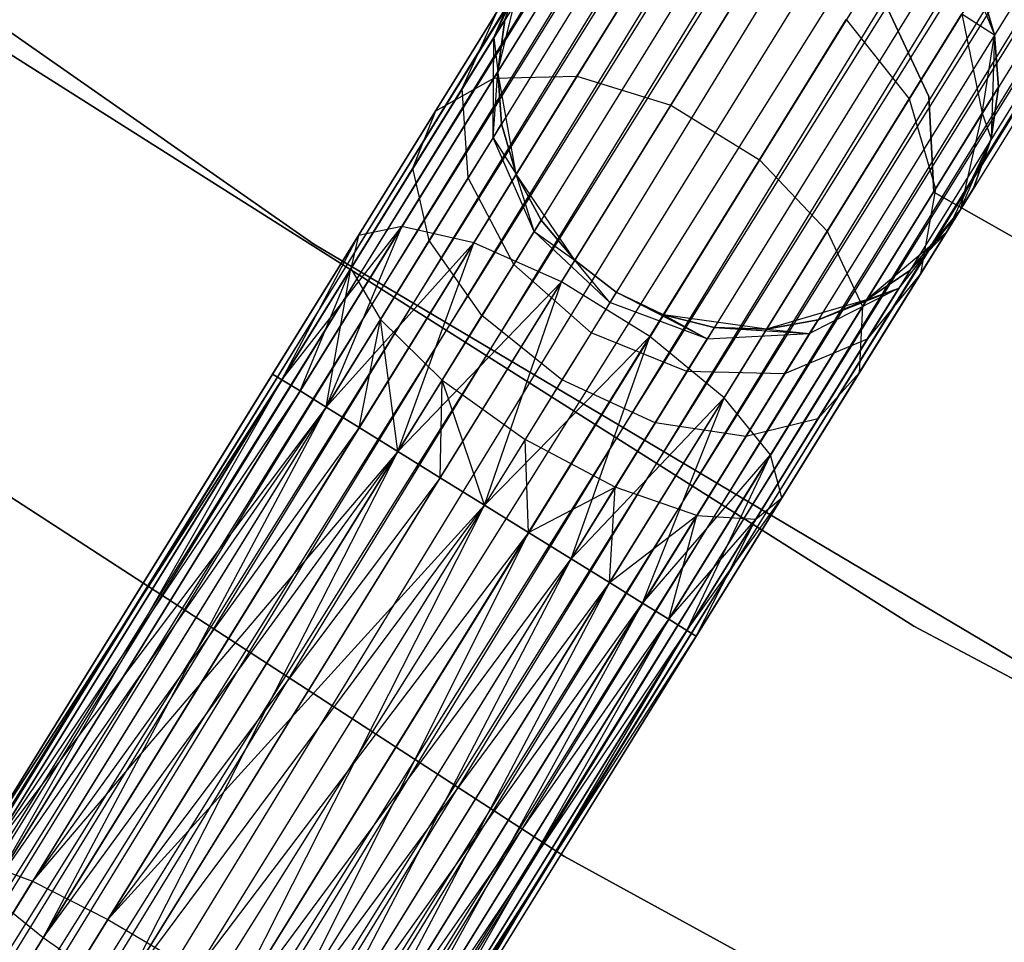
# Model space of a CAD drawing. Extents: x -102 to 102, y -101 to 102.
# Tile 87 of 256: x -34.71 to -30.78, y -54.87 to -51.19. Entities that reach past the tile are written whole.
import ezdxf

# ---------------------------------------------------------------- set-up
doc = ezdxf.new("R2010")
doc.units = 0
doc.header["$LTSCALE"] = 25.4
doc.layers.get('0').update_dxf_attribs({"linetype": 'CONTINUOUS'})

# ---------------------------------------------------------------- blocks, each defined once
blk = doc.blocks.new('NL2500011659_STL')
at = {"color": 0}
for p, q in [((-43.2726, -68.0589, -7.3955), (-23.5941, -36.277, -7.6045)), ((-23.5941, -36.277, -7.3955), (-43.2726, -68.0589, -7.3955)), ((-43.2726, -68.0589, -7.3955), (-23.5941, -36.277, -7.6045)), ((-23.5941, -36.277, -7.3955), (-43.2726, -68.0589, -7.3955)), ((-23.5941, -36.277, -7.6045), (-43.2357, -68.0818, -7.809)), ((-23.5941, -36.277, -7.6045), (-43.2357, -68.0818, -7.809)), ((-23.5571, -36.2999, -7.191), (-43.2726, -68.0589, -7.3955)), ((-23.5571, -36.2999, -7.191), (-43.2726, -68.0589, -7.3955)), ((-23.5571, -36.2999, -7.809), (-43.2357, -68.0818, -7.809)), ((-23.5571, -36.2999, -7.809), (-43.2357, -68.0818, -7.809)), ((-43.1634, -68.1266, -7), (-23.5571, -36.2999, -7.191)), ((-43.1634, -68.1266, -7), (-23.5571, -36.2999, -7.191)), ((-43.2357, -68.0818, -7.809), (-23.4848, -36.3446, -8)), ((-43.2357, -68.0818, -7.809), (-23.4848, -36.3446, -8)), ((-23.4848, -36.3446, -7), (-43.1634, -68.1266, -7)), ((-23.4848, -36.3446, -7), (-43.1634, -68.1266, -7)), ((-23.4848, -36.3446, -8), (-43.0589, -68.1912, -8.1691)), ((-23.4848, -36.3446, -8), (-43.0589, -68.1912, -8.1691)), ((-23.3804, -36.4093, -6.8309), (-43.1634, -68.1266, -7)), ((-23.3804, -36.4093, -6.8309), (-43.1634, -68.1266, -7)), ((-23.3804, -36.4093, -8.1691), (-43.0589, -68.1912, -8.1691)), ((-23.3804, -36.4093, -8.1691), (-43.0589, -68.1912, -8.1691)), ((-42.9268, -68.273, -6.691), (-23.3804, -36.4093, -6.8309)), ((-42.9268, -68.273, -6.691), (-23.3804, -36.4093, -6.8309)), ((-43.0589, -68.1912, -8.1691), (-23.2483, -36.4911, -8.309)), ((-43.0589, -68.1912, -8.1691), (-23.2483, -36.4911, -8.309)), ((-23.2483, -36.4911, -6.691), (-42.9268, -68.273, -6.691)), ((-23.2483, -36.4911, -6.691), (-42.9268, -68.273, -6.691)), ((-23.2483, -36.4911, -8.309), (-42.7729, -68.3683, -8.4135)), ((-23.2483, -36.4911, -8.309), (-42.7729, -68.3683, -8.4135)), ((-23.0943, -36.5864, -6.5865), (-42.9268, -68.273, -6.691)), ((-23.0943, -36.5864, -6.5865), (-42.9268, -68.273, -6.691)), ((-23.0943, -36.5864, -8.4135), (-42.7729, -68.3683, -8.4135)), ((-23.0943, -36.5864, -8.4135), (-42.7729, -68.3683, -8.4135)), ((-42.6038, -68.473, -6.5218), (-23.0943, -36.5864, -6.5865)), ((-42.6038, -68.473, -6.5218), (-23.0943, -36.5864, -6.5865)), ((-42.7729, -68.3683, -8.4135), (-22.9253, -36.6911, -8.4782)), ((-42.7729, -68.3683, -8.4135), (-22.9253, -36.6911, -8.4782)), ((-22.9253, -36.6911, -6.5218), (-42.6038, -68.473, -6.5218)), ((-22.9253, -36.6911, -6.5218), (-42.6038, -68.473, -6.5218)), ((-22.9253, -36.6911, -8.4782), (-42.4271, -68.5825, -8.5)), ((-22.9253, -36.6911, -8.4782), (-42.4271, -68.5825, -8.5)), ((-22.7485, -36.8005, -6.5), (-42.4271, -68.5825, -6.5)), ((-22.7485, -36.8005, -6.5), (-42.4271, -68.5825, -6.5)), ((-22.7485, -36.8005, -8.5), (-42.4271, -68.5825, -8.5)), ((-22.7485, -36.8005, -8.5), (-42.4271, -68.5825, -8.5)), ((-22.5718, -36.91, -8.4782), (-42.4271, -68.5825, -8.5)), ((-22.5718, -36.91, -8.4782), (-42.4271, -68.5825, -8.5)), ((-22.5718, -36.91, -6.5218), (-42.2503, -68.6919, -6.5218)), ((-22.5718, -36.91, -6.5218), (-42.2503, -68.6919, -6.5218)), ((-22.5718, -36.91, -8.4782), (-42.0813, -68.7966, -8.4135)), ((-22.5718, -36.91, -8.4782), (-42.0813, -68.7966, -8.4135)), ((-22.4027, -37.0146, -6.5865), (-42.2503, -68.6919, -6.5218)), ((-22.4027, -37.0146, -6.5865), (-42.2503, -68.6919, -6.5218)), ((-22.4027, -37.0146, -8.4135), (-42.0813, -68.7966, -8.4135)), ((-22.4027, -37.0146, -8.4135), (-42.0813, -68.7966, -8.4135)), ((-41.9273, -68.8919, -6.691), (-22.4027, -37.0146, -6.5865)), ((-41.9273, -68.8919, -6.691), (-22.4027, -37.0146, -6.5865)), ((-42.0813, -68.7966, -8.4135), (-22.2488, -37.1099, -8.309)), ((-42.0813, -68.7966, -8.4135), (-22.2488, -37.1099, -8.309)), ((-22.2488, -37.1099, -6.691), (-41.9273, -68.8919, -6.691)), ((-22.2488, -37.1099, -6.691), (-41.9273, -68.8919, -6.691)), ((-22.2488, -37.1099, -8.309), (-41.7952, -68.9737, -8.1691)), ((-22.2488, -37.1099, -8.309), (-41.7952, -68.9737, -8.1691)), ((-22.1167, -37.1917, -6.8309), (-41.9273, -68.8919, -6.691)), ((-22.1167, -37.1917, -6.8309), (-41.9273, -68.8919, -6.691)), ((-22.1167, -37.1917, -8.1691), (-41.7952, -68.9737, -8.1691)), ((-22.1167, -37.1917, -8.1691), (-41.7952, -68.9737, -8.1691)), ((-41.6908, -69.0384, -7), (-22.1167, -37.1917, -6.8309)), ((-41.6908, -69.0384, -7), (-22.1167, -37.1917, -6.8309)), ((-41.7952, -68.9737, -8.1691), (-22.0122, -37.2564, -8)), ((-41.7952, -68.9737, -8.1691), (-22.0122, -37.2564, -8)), ((-22.0122, -37.2564, -7), (-41.6908, -69.0384, -7)), ((-22.0122, -37.2564, -7), (-41.6908, -69.0384, -7)), ((-22.0122, -37.2564, -8), (-41.6185, -69.0831, -7.809)), ((-22.0122, -37.2564, -8), (-41.6185, -69.0831, -7.809)), ((-21.9399, -37.3012, -7.191), (-41.6908, -69.0384, -7)), ((-21.9399, -37.3012, -7.191), (-41.6908, -69.0384, -7)), ((-21.9399, -37.3012, -7.809), (-41.6185, -69.0831, -7.809)), ((-21.9399, -37.3012, -7.809), (-41.6185, -69.0831, -7.809)), ((-41.5815, -69.106, -7.3955), (-21.9399, -37.3012, -7.191)), ((-41.5815, -69.106, -7.3955), (-21.9399, -37.3012, -7.191)), ((-41.6185, -69.0831, -7.809), (-21.903, -37.3241, -7.6045)), ((-41.6185, -69.0831, -7.809), (-21.903, -37.3241, -7.6045)), ((-21.903, -37.3241, -7.3955), (-41.5815, -69.106, -7.3955)), ((-21.903, -37.3241, -7.6045), (-41.5815, -69.106, -7.3955)), ((-21.903, -37.3241, -7.6045), (-41.5815, -69.106, -7.3955)), ((-21.903, -37.3241, -7.3955), (-41.5815, -69.106, -7.3955)), ((-37.3352, -49.4301, -316), (-33.5373, -52.0831, -316)), ((-33.5373, -52.0831, -315), (-37.3352, -49.4301, -315)), ((-37.3352, -49.4301, -316), (-33.5373, -52.0831, -316)), ((-33.5373, -52.0831, -315), (-37.3352, -49.4301, -315)), ((-30.9764, -50.8617, -314), (-30.8191, -51.2466, -314)), ((-30.9764, -50.8617, -314), (-30.8191, -51.2466, -314)), ((-32.818, -51.2567, -308.9774), (-32.6479, -50.8994, -308.8497)), ((-32.818, -51.2567, -308.9774), (-32.6479, -50.8994, -308.8497)), ((-32.4866, -51.4115, -307.2274), (-32.1594, -50.8831, -307.8489)), ((-32.4866, -51.4115, -307.2274), (-32.1594, -50.8831, -307.8489)), ((-32.8188, -51.4194, -307.4774), (-32.5276, -50.9492, -308.0305)), ((-32.8188, -51.4194, -307.4774), (-32.5276, -50.9492, -308.0305)), ((-32.818, -51.2567, -308.9774), (-32.7038, -50.9896, -309.5)), ((-32.818, -51.2567, -308.9774), (-32.7038, -50.9896, -309.5)), ((-32.8027, -51.3935, -314), (-32.7038, -50.9896, -314)), ((-32.8027, -51.3935, -314), (-32.7038, -50.9896, -314)), ((-32.7038, -50.9896, -309.5), (-32.7744, -51.1863, -309.5)), ((-32.7744, -51.1863, -309.5), (-32.7038, -50.9896, -314)), ((-32.7744, -51.1863, -309.5), (-32.7038, -50.9896, -314)), ((-32.7038, -50.9896, -309.5), (-32.7744, -51.1863, -309.5)), ((-32.1113, -51.5269, -307.0906), (-31.7644, -50.9667, -307.7495)), ((-32.1113, -51.5269, -307.0906), (-31.7644, -50.9667, -307.7495)), ((-30.8191, -51.2466, -309.5), (-30.8775, -51.0458, -309.5)), ((-30.8775, -51.0458, -309.5), (-30.8191, -51.2466, -314)), ((-30.8775, -51.0458, -309.5), (-30.8191, -51.2466, -314)), ((-30.8191, -51.2466, -309.5), (-30.8775, -51.0458, -309.5)), ((-31.1414, -53.6088, -308.5), (-35.106, -51.099, -308.5)), ((-35.106, -51.099, -318), (-31.1414, -53.6088, -318)), ((-35.106, -51.099, -318), (-31.1414, -53.6088, -318)), ((-31.1414, -53.6088, -308.5), (-35.106, -51.099, -308.5)), ((-31.0819, -51.4929, -312), (-31.2443, -51.1464, -312)), ((-31.2443, -51.1464, -314), (-31.0819, -51.4929, -314)), ((-31.2443, -51.1464, -314), (-31.0819, -51.4929, -314)), ((-31.0819, -51.4929, -312), (-31.2443, -51.1464, -312)), ((-33.0504, -51.5494, -307.7974), (-32.8053, -51.1536, -308.263)), ((-33.0504, -51.5494, -307.7974), (-32.8053, -51.1536, -308.263)), ((-32.9445, -51.4609, -308.5061), (-32.8053, -51.1536, -308.263)), ((-32.9445, -51.4609, -308.5061), (-32.8053, -51.1536, -308.263)), ((-32.818, -51.2567, -308.9774), (-32.7744, -51.1863, -309.5)), ((-32.818, -51.2567, -308.9774), (-32.7744, -51.1863, -309.5)), ((-32.7744, -51.1863, -309.5), (-32.8027, -51.3935, -309.5)), ((-32.8027, -51.3935, -314), (-32.7744, -51.1863, -309.5)), ((-32.7744, -51.1863, -309.5), (-32.8027, -51.3935, -309.5)), ((-32.8027, -51.3935, -314), (-32.7744, -51.1863, -309.5)), ((-31.7577, -51.7458, -307.0906), (-31.4109, -51.1856, -307.7495)), ((-31.7577, -51.7458, -307.0906), (-31.4109, -51.1856, -307.7495)), ((-31.4109, -51.1856, -307.7495), (-31.1599, -51.502, -307.8489)), ((-31.4109, -51.1856, -307.7495), (-31.1599, -51.502, -307.8489)), ((-31.1599, -51.502, -307.8489), (-30.9499, -51.1627, -308.632)), ((-31.1599, -51.502, -307.8489), (-30.9499, -51.1627, -308.632)), ((-30.9499, -51.1627, -308.632), (-30.8191, -51.2466, -309.5)), ((-30.9499, -51.1627, -308.632), (-30.8191, -51.2466, -309.5)), ((-30.9499, -51.1627, -308.632), (-30.868, -51.5591, -308.7274)), ((-30.9499, -51.1627, -308.632), (-30.868, -51.5591, -308.7274)), ((-32.9445, -51.4609, -308.5061), (-32.818, -51.2567, -308.9774)), ((-32.9445, -51.4609, -308.5061), (-32.818, -51.2567, -308.9774)), ((-32.8215, -51.6573, -309.0887), (-32.818, -51.2567, -308.9774)), ((-32.8215, -51.6573, -309.0887), (-32.818, -51.2567, -308.9774)), ((-32.818, -51.2567, -308.9774), (-32.8027, -51.3935, -309.5)), ((-32.818, -51.2567, -308.9774), (-32.8027, -51.3935, -309.5)), ((-30.868, -51.5591, -308.7274), (-30.8191, -51.2466, -309.5)), ((-30.868, -51.5591, -308.7274), (-30.8191, -51.2466, -309.5)), ((-30.8191, -51.2466, -314), (-30.8319, -51.6622, -314)), ((-30.8191, -51.2466, -314), (-30.8319, -51.6622, -314)), ((-30.8036, -51.4551, -309.5), (-30.8191, -51.2466, -309.5)), ((-30.8191, -51.2466, -314), (-30.8036, -51.4551, -309.5)), ((-30.8191, -51.2466, -309.5), (-30.8191, -51.2466, -314)), ((-30.8191, -51.2466, -309.5), (-30.8191, -51.2466, -314)), ((-30.8036, -51.4551, -309.5), (-30.8191, -51.2466, -309.5)), ((-30.8191, -51.2466, -314), (-30.8036, -51.4551, -309.5)), ((-33.1856, -52.012, -307.1223), (-32.8188, -51.4194, -307.4774)), ((-33.1856, -52.012, -307.1223), (-32.8188, -51.4194, -307.4774)), ((-33.0504, -51.5494, -307.7974), (-32.8188, -51.4194, -307.4774)), ((-33.0504, -51.5494, -307.7974), (-32.8188, -51.4194, -307.4774)), ((-32.8988, -52.0772, -306.8285), (-32.4866, -51.4115, -307.2274)), ((-32.8988, -52.0772, -306.8285), (-32.4866, -51.4115, -307.2274)), ((-32.8215, -51.6573, -309.0887), (-32.8027, -51.3935, -309.5)), ((-32.8215, -51.6573, -309.0887), (-32.8027, -51.3935, -309.5)), ((-32.8188, -51.4194, -307.4774), (-32.4866, -51.4115, -307.2274)), ((-32.8188, -51.4194, -307.4774), (-32.4866, -51.4115, -307.2274)), ((-32.7288, -51.8027, -314), (-32.8027, -51.3935, -314)), ((-32.8027, -51.3935, -309.5), (-32.7873, -51.6019, -309.5)), ((-32.7873, -51.6019, -309.5), (-32.8027, -51.3935, -314)), ((-32.7288, -51.8027, -314), (-32.8027, -51.3935, -314)), ((-32.7873, -51.6019, -309.5), (-32.8027, -51.3935, -314)), ((-32.8027, -51.3935, -309.5), (-32.7873, -51.6019, -309.5)), ((-32.8027, -51.3935, -309.5), (-32.8027, -51.3935, -314)), ((-32.8027, -51.3935, -309.5), (-32.8027, -51.3935, -314)), ((-32.4866, -51.4115, -307.2274), (-32.1113, -51.5269, -307.0906)), ((-32.4866, -51.4115, -307.2274), (-32.1113, -51.5269, -307.0906)), ((-33.1414, -51.779, -308.132), (-32.9445, -51.4609, -308.5061)), ((-33.1414, -51.779, -308.132), (-32.9445, -51.4609, -308.5061)), ((-32.9211, -51.818, -308.7177), (-32.9445, -51.4609, -308.5061)), ((-32.9211, -51.818, -308.7177), (-32.9445, -51.4609, -308.5061)), ((-30.868, -51.5591, -308.7274), (-30.8036, -51.4551, -309.5)), ((-30.868, -51.5591, -308.7274), (-30.8036, -51.4551, -309.5)), ((-30.8319, -51.6622, -309.5), (-30.8036, -51.4551, -309.5)), ((-30.8036, -51.4551, -309.5), (-30.8319, -51.6622, -314)), ((-30.8036, -51.4551, -309.5), (-30.8319, -51.6622, -314)), ((-30.8319, -51.6622, -309.5), (-30.8036, -51.4551, -309.5)), ((-31.4871, -52.0303, -307.2274), (-31.1599, -51.502, -307.8489)), ((-31.4871, -52.0303, -307.2274), (-31.1599, -51.502, -307.8489)), ((-31.1599, -51.502, -307.8489), (-31.055, -51.861, -308.0305)), ((-31.1599, -51.502, -307.8489), (-31.055, -51.861, -308.0305)), ((-31.0616, -51.8751, -312), (-31.0819, -51.4929, -312)), ((-31.0819, -51.4929, -312), (-31.0819, -51.4929, -314)), ((-31.0819, -51.4929, -314), (-31.0616, -51.8751, -314)), ((-31.0819, -51.4929, -312), (-31.0819, -51.4929, -314)), ((-31.0819, -51.4929, -314), (-31.0616, -51.8751, -314)), ((-31.0616, -51.8751, -312), (-31.0819, -51.4929, -312)), ((-32.5483, -52.2328, -306.6676), (-32.1113, -51.5269, -307.0906)), ((-32.5483, -52.2328, -306.6676), (-32.1113, -51.5269, -307.0906)), ((-32.1113, -51.5269, -307.0906), (-31.7577, -51.7458, -307.0906)), ((-32.1113, -51.5269, -307.0906), (-31.7577, -51.7458, -307.0906)), ((-33.3592, -52.0482, -307.4985), (-33.0504, -51.5494, -307.7974)), ((-33.3592, -52.0482, -307.4985), (-33.0504, -51.5494, -307.7974)), ((-33.1414, -51.779, -308.132), (-33.0504, -51.5494, -307.7974)), ((-33.1414, -51.779, -308.132), (-33.0504, -51.5494, -307.7974)), ((-31.055, -51.861, -308.0305), (-30.868, -51.5591, -308.7274)), ((-31.055, -51.861, -308.0305), (-30.868, -51.5591, -308.7274)), ((-30.868, -51.5591, -308.7274), (-30.9568, -51.9465, -308.8497)), ((-30.868, -51.5591, -308.7274), (-30.9568, -51.9465, -308.8497)), ((-30.868, -51.5591, -308.7274), (-30.8319, -51.6622, -309.5)), ((-30.868, -51.5591, -308.7274), (-30.8319, -51.6622, -309.5)), ((-32.8215, -51.6573, -309.0887), (-32.7873, -51.6019, -309.5)), ((-32.8215, -51.6573, -309.0887), (-32.7873, -51.6019, -309.5)), ((-32.7873, -51.6019, -309.5), (-32.7288, -51.8027, -309.5)), ((-32.7288, -51.8027, -314), (-32.7873, -51.6019, -309.5)), ((-32.7873, -51.6019, -309.5), (-32.7288, -51.8027, -309.5)), ((-32.7288, -51.8027, -314), (-32.7873, -51.6019, -309.5)), ((-32.9211, -51.818, -308.7177), (-32.8215, -51.6573, -309.0887)), ((-32.9211, -51.818, -308.7177), (-32.8215, -51.6573, -309.0887)), ((-32.6579, -52.0321, -309.1643), (-32.8215, -51.6573, -309.0887)), ((-32.8215, -51.6573, -309.0887), (-32.7288, -51.8027, -309.5)), ((-32.8215, -51.6573, -309.0887), (-32.7288, -51.8027, -309.5)), ((-32.6579, -52.0321, -309.1643), (-32.8215, -51.6573, -309.0887)), ((-30.8319, -51.6622, -314), (-31.0126, -52.0367, -314)), ((-30.8319, -51.6622, -314), (-31.0126, -52.0367, -314)), ((-30.9568, -51.9465, -308.8497), (-30.8319, -51.6622, -309.5)), ((-30.9568, -51.9465, -308.8497), (-30.8319, -51.6622, -309.5)), ((-30.9026, -51.8589, -309.5), (-30.8319, -51.6622, -309.5)), ((-30.8319, -51.6622, -314), (-30.9026, -51.8589, -309.5)), ((-30.9026, -51.8589, -309.5), (-30.8319, -51.6622, -309.5)), ((-30.8319, -51.6622, -314), (-30.9026, -51.8589, -309.5)), ((-30.8319, -51.6622, -309.5), (-30.8319, -51.6622, -314)), ((-30.8319, -51.6622, -309.5), (-30.8319, -51.6622, -314)), ((-33.3895, -52.1797, -307.8918), (-33.1414, -51.779, -308.132)), ((-33.3895, -52.1797, -307.8918), (-33.1414, -51.779, -308.132)), ((-33.076, -52.0684, -308.4233), (-33.1414, -51.779, -308.132)), ((-33.076, -52.0684, -308.4233), (-33.1414, -51.779, -308.132)), ((-32.1948, -52.4517, -306.6676), (-31.7577, -51.7458, -307.0906)), ((-32.1948, -52.4517, -306.6676), (-31.7577, -51.7458, -307.0906)), ((-31.7577, -51.7458, -307.0906), (-31.4871, -52.0303, -307.2274)), ((-31.7577, -51.7458, -307.0906), (-31.4871, -52.0303, -307.2274)), ((-33.076, -52.0684, -308.4233), (-32.9211, -51.818, -308.7177)), ((-33.076, -52.0684, -308.4233), (-32.9211, -51.818, -308.7177)), ((-32.7391, -52.1633, -308.8614), (-32.9211, -51.818, -308.7177)), ((-32.7391, -52.1633, -308.8614), (-32.9211, -51.818, -308.7177)), ((-32.4949, -52.1464, -314), (-32.7288, -51.8027, -314)), ((-32.6579, -52.0321, -309.1643), (-32.7288, -51.8027, -309.5)), ((-32.7288, -51.8027, -309.5), (-32.6299, -51.9868, -309.5)), ((-32.6579, -52.0321, -309.1643), (-32.7288, -51.8027, -309.5)), ((-32.6299, -51.9868, -309.5), (-32.7288, -51.8027, -314)), ((-32.4949, -52.1464, -314), (-32.7288, -51.8027, -314)), ((-32.6299, -51.9868, -309.5), (-32.7288, -51.8027, -314)), ((-32.7288, -51.8027, -309.5), (-32.6299, -51.9868, -309.5)), ((-32.7288, -51.8027, -309.5), (-32.7288, -51.8027, -314)), ((-32.7288, -51.8027, -309.5), (-32.7288, -51.8027, -314)), ((-31.3461, -52.3312, -307.4774), (-31.055, -51.861, -308.0305)), ((-31.3461, -52.3312, -307.4774), (-31.055, -51.861, -308.0305)), ((-31.055, -51.861, -308.0305), (-31.1142, -52.2007, -308.263)), ((-31.055, -51.861, -308.0305), (-31.1142, -52.2007, -308.263)), ((-28.6191, -53.2624, -312), (-31.0616, -51.8751, -312)), ((-31.0616, -51.8751, -312), (-31.0616, -51.8751, -314)), ((-31.0616, -51.8751, -314), (-28.6191, -53.2624, -314)), ((-31.0616, -51.8751, -312), (-31.0616, -51.8751, -314)), ((-31.0616, -51.8751, -314), (-28.6191, -53.2624, -314)), ((-28.6191, -53.2624, -312), (-31.0616, -51.8751, -312)), ((-30.9026, -51.8589, -309.5), (-31.0126, -52.0367, -314)), ((-30.9026, -51.8589, -309.5), (-31.0126, -52.0367, -314)), ((-30.9568, -51.9465, -308.8497), (-30.9026, -51.8589, -309.5)), ((-30.9568, -51.9465, -308.8497), (-30.9026, -51.8589, -309.5)), ((-36.5196, -51.943, -308.5), (-32.5361, -54.5281, -308.5)), ((-32.5361, -54.5281, -318), (-36.5196, -51.943, -318)), ((-36.5196, -51.943, -308.5), (-32.5361, -54.5281, -308.5)), ((-32.5361, -54.5281, -318), (-36.5196, -51.943, -318)), ((-30.9568, -51.9465, -308.8497), (-31.2008, -52.258, -308.9774)), ((-30.9568, -51.9465, -308.8497), (-31.2008, -52.258, -308.9774)), ((-31.1572, -52.1877, -309.5), (-30.9568, -51.9465, -308.8497)), ((-31.1572, -52.1877, -309.5), (-30.9568, -51.9465, -308.8497)), ((-31.1142, -52.2007, -308.263), (-30.9568, -51.9465, -308.8497)), ((-31.1142, -52.2007, -308.263), (-30.9568, -51.9465, -308.8497)), ((-31.0126, -52.0367, -309.5), (-30.9568, -51.9465, -308.8497)), ((-31.0126, -52.0367, -309.5), (-30.9568, -51.9465, -308.8497)), ((-33.6646, -52.624, -307.191), (-33.1856, -52.012, -307.1223)), ((-33.6646, -52.624, -307.191), (-33.1856, -52.012, -307.1223)), ((-33.5923, -52.6688, -307), (-33.1856, -52.012, -307.1223)), ((-33.5923, -52.6688, -307), (-33.1856, -52.012, -307.1223)), ((-33.4879, -52.7335, -306.8309), (-33.1856, -52.012, -307.1223)), ((-33.4879, -52.7335, -306.8309), (-33.1856, -52.012, -307.1223)), ((-33.1856, -52.012, -307.1223), (-33.3592, -52.0482, -307.4985)), ((-33.1856, -52.012, -307.1223), (-33.3592, -52.0482, -307.4985)), ((-32.8988, -52.0772, -306.8285), (-33.1856, -52.012, -307.1223)), ((-32.8988, -52.0772, -306.8285), (-33.1856, -52.012, -307.1223)), ((-32.6579, -52.0321, -309.1643), (-32.6299, -51.9868, -309.5)), ((-32.6579, -52.0321, -309.1643), (-32.6299, -51.9868, -309.5)), ((-32.6299, -51.9868, -309.5), (-32.4949, -52.1464, -309.5)), ((-32.4949, -52.1464, -314), (-32.6299, -51.9868, -309.5)), ((-32.6299, -51.9868, -309.5), (-32.4949, -52.1464, -309.5)), ((-32.4949, -52.1464, -314), (-32.6299, -51.9868, -309.5)), ((-33.7016, -52.6011, -307.3955), (-33.3592, -52.0482, -307.4985)), ((-33.7016, -52.6011, -307.6045), (-33.3592, -52.0482, -307.4985)), ((-33.7016, -52.6011, -307.6045), (-33.3592, -52.0482, -307.4985)), ((-33.7016, -52.6011, -307.3955), (-33.3592, -52.0482, -307.4985)), ((-33.6646, -52.624, -307.809), (-33.3592, -52.0482, -307.4985)), ((-33.6646, -52.624, -307.809), (-33.3592, -52.0482, -307.4985)), ((-33.6646, -52.624, -307.191), (-33.3592, -52.0482, -307.4985)), ((-33.6646, -52.624, -307.191), (-33.3592, -52.0482, -307.4985)), ((-33.3592, -52.0482, -307.4985), (-33.3895, -52.1797, -307.8918)), ((-33.3592, -52.0482, -307.4985), (-33.3895, -52.1797, -307.8918)), ((-32.7391, -52.1633, -308.8614), (-32.6579, -52.0321, -309.1643)), ((-32.7391, -52.1633, -308.8614), (-32.6579, -52.0321, -309.1643)), ((-32.3554, -52.3161, -309.191), (-32.6579, -52.0321, -309.1643)), ((-32.6579, -52.0321, -309.1643), (-32.4949, -52.1464, -309.5)), ((-32.6579, -52.0321, -309.1643), (-32.4949, -52.1464, -309.5)), ((-32.3554, -52.3161, -309.191), (-32.6579, -52.0321, -309.1643)), ((-31.8993, -52.6961, -306.8285), (-31.4871, -52.0303, -307.2274)), ((-31.8993, -52.6961, -306.8285), (-31.4871, -52.0303, -307.2274)), ((-31.4871, -52.0303, -307.2274), (-31.3461, -52.3312, -307.4774)), ((-31.4871, -52.0303, -307.2274), (-31.3461, -52.3312, -307.4774)), ((-31.0126, -52.0367, -314), (-31.3301, -52.3053, -314)), ((-31.0126, -52.0367, -314), (-31.3301, -52.3053, -314)), ((-31.1572, -52.1877, -309.5), (-31.0126, -52.0367, -309.5)), ((-31.0126, -52.0367, -314), (-31.1572, -52.1877, -309.5)), ((-31.1572, -52.1877, -309.5), (-31.0126, -52.0367, -309.5)), ((-31.0126, -52.0367, -314), (-31.1572, -52.1877, -309.5)), ((-31.0126, -52.0367, -309.5), (-31.0126, -52.0367, -314)), ((-31.0126, -52.0367, -309.5), (-31.0126, -52.0367, -314)), ((-33.5373, -52.0831, -316), (-33.5373, -52.0831, -315)), ((-33.5373, -52.0831, -316), (-29.5518, -54.4449, -316)), ((-29.5518, -54.4449, -315), (-33.5373, -52.0831, -315)), ((-33.5373, -52.0831, -316), (-33.5373, -52.0831, -315)), ((-33.5373, -52.0831, -316), (-29.5518, -54.4449, -316)), ((-29.5518, -54.4449, -315), (-33.5373, -52.0831, -315)), ((-33.4879, -52.7335, -306.8309), (-32.8988, -52.0772, -306.8285)), ((-33.4879, -52.7335, -306.8309), (-32.8988, -52.0772, -306.8285)), ((-33.3558, -52.8153, -306.691), (-32.8988, -52.0772, -306.8285)), ((-33.3558, -52.8153, -306.691), (-32.8988, -52.0772, -306.8285)), ((-33.2714, -52.3838, -308.2343), (-33.076, -52.0684, -308.4233)), ((-33.2714, -52.3838, -308.2343), (-33.076, -52.0684, -308.4233)), ((-33.2018, -52.9106, -306.5865), (-32.8988, -52.0772, -306.8285)), ((-33.2018, -52.9106, -306.5865), (-32.8988, -52.0772, -306.8285)), ((-32.8657, -52.3676, -308.621), (-33.076, -52.0684, -308.4233)), ((-32.8657, -52.3676, -308.621), (-33.076, -52.0684, -308.4233)), ((-32.5483, -52.2328, -306.6676), (-32.8988, -52.0772, -306.8285)), ((-32.5483, -52.2328, -306.6676), (-32.8988, -52.0772, -306.8285)), ((-32.8657, -52.3676, -308.621), (-32.7391, -52.1633, -308.8614)), ((-32.8657, -52.3676, -308.621), (-32.7391, -52.1633, -308.8614)), ((-32.4301, -52.4368, -308.9122), (-32.7391, -52.1633, -308.8614)), ((-32.4301, -52.4368, -308.9122), (-32.7391, -52.1633, -308.8614)), ((-32.3296, -52.2745, -314), (-32.4949, -52.1464, -314)), ((-32.3554, -52.3161, -309.191), (-32.4949, -52.1464, -309.5)), ((-32.4949, -52.1464, -309.5), (-32.3296, -52.2745, -309.5)), ((-32.3554, -52.3161, -309.191), (-32.4949, -52.1464, -309.5)), ((-32.4949, -52.1464, -309.5), (-32.3296, -52.2745, -309.5)), ((-32.4949, -52.1464, -309.5), (-32.4949, -52.1464, -314)), ((-32.3296, -52.2745, -314), (-32.4949, -52.1464, -314)), ((-32.4949, -52.1464, -309.5), (-32.4949, -52.1464, -314)), ((-33.6646, -52.624, -307.809), (-33.3895, -52.1797, -307.8918)), ((-33.6646, -52.624, -307.809), (-33.3895, -52.1797, -307.8918)), ((-33.5923, -52.6688, -308), (-33.3895, -52.1797, -307.8918)), ((-33.5923, -52.6688, -308), (-33.3895, -52.1797, -307.8918)), ((-33.4879, -52.7335, -308.1691), (-33.3895, -52.1797, -307.8918)), ((-33.4879, -52.7335, -308.1691), (-33.3895, -52.1797, -307.8918)), ((-33.3895, -52.1797, -307.8918), (-33.2714, -52.3838, -308.2343)), ((-33.3895, -52.1797, -307.8918), (-33.2714, -52.3838, -308.2343)), ((-31.3593, -52.5965, -307.7974), (-31.1142, -52.2007, -308.263)), ((-31.3593, -52.5965, -307.7974), (-31.1142, -52.2007, -308.263)), ((-31.3301, -52.3053, -309.5), (-31.1572, -52.1877, -309.5)), ((-31.1572, -52.1877, -309.5), (-31.3301, -52.3053, -314)), ((-31.1572, -52.1877, -309.5), (-31.3301, -52.3053, -314)), ((-31.3301, -52.3053, -309.5), (-31.1572, -52.1877, -309.5)), ((-31.1142, -52.2007, -308.263), (-31.3272, -52.4622, -308.5061)), ((-31.1142, -52.2007, -308.263), (-31.3272, -52.4622, -308.5061)), ((-31.1572, -52.1877, -309.5), (-31.2008, -52.258, -308.9774)), ((-31.1572, -52.1877, -309.5), (-31.2008, -52.258, -308.9774)), ((-33.2018, -52.9106, -306.5865), (-32.5483, -52.2328, -306.6676)), ((-33.2018, -52.9106, -306.5865), (-32.5483, -52.2328, -306.6676)), ((-33.0328, -53.0152, -306.5219), (-32.5483, -52.2328, -306.6676)), ((-33.0328, -53.0152, -306.5219), (-32.5483, -52.2328, -306.6676)), ((-32.856, -53.1247, -306.5), (-32.5483, -52.2328, -306.6676)), ((-32.856, -53.1247, -306.5), (-32.5483, -52.2328, -306.6676)), ((-32.1948, -52.4517, -306.6676), (-32.5483, -52.2328, -306.6676)), ((-32.1948, -52.4517, -306.6676), (-32.5483, -52.2328, -306.6676)), ((-32.3296, -52.2745, -309.5), (-32.3554, -52.3161, -309.191)), ((-32.3296, -52.2745, -309.5), (-32.3554, -52.3161, -309.191)), ((-32.1413, -52.3653, -314), (-32.3296, -52.2745, -314)), ((-32.3296, -52.2745, -309.5), (-32.1413, -52.3653, -309.5)), ((-31.9663, -52.4603, -309.1643), (-32.3296, -52.2745, -309.5)), ((-31.9663, -52.4603, -309.1643), (-32.3296, -52.2745, -309.5)), ((-32.3296, -52.2745, -309.5), (-32.1413, -52.3653, -309.5)), ((-32.3296, -52.2745, -309.5), (-32.3296, -52.2745, -314)), ((-32.1413, -52.3653, -314), (-32.3296, -52.2745, -314)), ((-32.3296, -52.2745, -309.5), (-32.3296, -52.2745, -314)), ((-31.2008, -52.258, -308.9774), (-31.5579, -52.4398, -309.0887)), ((-31.2008, -52.258, -308.9774), (-31.5579, -52.4398, -309.0887)), ((-31.5236, -52.3844, -309.5), (-31.2008, -52.258, -308.9774)), ((-31.5236, -52.3844, -309.5), (-31.2008, -52.258, -308.9774)), ((-31.3301, -52.3053, -309.5), (-31.2008, -52.258, -308.9774)), ((-31.3301, -52.3053, -309.5), (-31.2008, -52.258, -308.9774)), ((-31.3272, -52.4622, -308.5061), (-31.2008, -52.258, -308.9774)), ((-31.3272, -52.4622, -308.5061), (-31.2008, -52.258, -308.9774)), ((-32.3554, -52.3161, -309.191), (-32.4301, -52.4368, -308.9122)), ((-32.3554, -52.3161, -309.191), (-32.4301, -52.4368, -308.9122)), ((-31.9663, -52.4603, -309.1643), (-32.3554, -52.3161, -309.191)), ((-31.9663, -52.4603, -309.1643), (-32.3554, -52.3161, -309.191)), ((-31.3301, -52.3053, -314), (-31.7293, -52.4215, -314)), ((-31.3301, -52.3053, -314), (-31.7293, -52.4215, -314)), ((-31.5236, -52.3844, -309.5), (-31.3301, -52.3053, -309.5)), ((-31.3301, -52.3053, -314), (-31.5236, -52.3844, -309.5)), ((-31.5236, -52.3844, -309.5), (-31.3301, -52.3053, -309.5)), ((-31.3301, -52.3053, -314), (-31.5236, -52.3844, -309.5)), ((-31.3301, -52.3053, -309.5), (-31.3301, -52.3053, -314)), ((-31.3301, -52.3053, -309.5), (-31.3301, -52.3053, -314)), ((-33.0251, -52.6251, -308.4667), (-32.8657, -52.3676, -308.621)), ((-33.0251, -52.6251, -308.4667), (-32.8657, -52.3676, -308.621)), ((-32.5466, -52.6249, -308.691), (-32.8657, -52.3676, -308.621)), ((-32.5466, -52.6249, -308.691), (-32.8657, -52.3676, -308.621)), ((-31.7293, -52.4215, -314), (-32.1413, -52.3653, -314)), ((-32.1413, -52.3653, -309.5), (-31.9663, -52.4603, -309.1643)), ((-32.1413, -52.3653, -309.5), (-31.9663, -52.4603, -309.1643)), ((-32.1413, -52.3653, -309.5), (-31.9383, -52.4151, -309.5)), ((-31.9383, -52.4151, -309.5), (-32.1413, -52.3653, -314)), ((-31.7293, -52.4215, -314), (-32.1413, -52.3653, -314)), ((-31.9383, -52.4151, -309.5), (-32.1413, -52.3653, -314)), ((-32.1413, -52.3653, -309.5), (-31.9383, -52.4151, -309.5)), ((-32.1413, -52.3653, -309.5), (-32.1413, -52.3653, -314)), ((-32.1413, -52.3653, -309.5), (-32.1413, -52.3653, -314)), ((-31.713, -52.9238, -307.1223), (-31.3461, -52.3312, -307.4774)), ((-31.713, -52.9238, -307.1223), (-31.3461, -52.3312, -307.4774)), ((-31.3461, -52.3312, -307.4774), (-31.3593, -52.5965, -307.7974)), ((-31.3461, -52.3312, -307.4774), (-31.3593, -52.5965, -307.7974)), ((-33.4879, -52.7335, -308.1691), (-33.2714, -52.3838, -308.2343)), ((-33.4879, -52.7335, -308.1691), (-33.2714, -52.3838, -308.2343)), ((-33.3558, -52.8153, -308.309), (-33.2714, -52.3838, -308.2343)), ((-33.3558, -52.8153, -308.309), (-33.2714, -52.3838, -308.2343)), ((-33.2018, -52.9106, -308.4135), (-33.2714, -52.3838, -308.2343)), ((-33.2714, -52.3838, -308.2343), (-33.0251, -52.6251, -308.4667)), ((-33.2018, -52.9106, -308.4135), (-33.2714, -52.3838, -308.2343)), ((-33.2714, -52.3838, -308.2343), (-33.0251, -52.6251, -308.4667)), ((-31.7293, -52.4215, -309.5), (-31.5236, -52.3844, -309.5)), ((-31.5236, -52.3844, -309.5), (-31.7293, -52.4215, -314)), ((-31.5236, -52.3844, -309.5), (-31.7293, -52.4215, -314)), ((-31.7293, -52.4215, -309.5), (-31.5236, -52.3844, -309.5)), ((-31.5579, -52.4398, -309.0887), (-31.5236, -52.3844, -309.5)), ((-31.5579, -52.4398, -309.0887), (-31.5236, -52.3844, -309.5)), ((-32.4301, -52.4368, -308.9122), (-32.5466, -52.6249, -308.691)), ((-32.4301, -52.4368, -308.9122), (-32.5466, -52.6249, -308.691)), ((-32.0475, -52.5915, -308.8614), (-32.4301, -52.4368, -308.9122)), ((-32.0475, -52.5915, -308.8614), (-32.4301, -52.4368, -308.9122)), ((-31.9383, -52.4151, -309.5), (-31.9663, -52.4603, -309.1643)), ((-31.9383, -52.4151, -309.5), (-31.9663, -52.4603, -309.1643)), ((-31.9663, -52.4603, -309.1643), (-31.5579, -52.4398, -309.0887)), ((-31.9663, -52.4603, -309.1643), (-31.5579, -52.4398, -309.0887)), ((-31.9383, -52.4151, -309.5), (-31.5579, -52.4398, -309.0887)), ((-31.9383, -52.4151, -309.5), (-31.5579, -52.4398, -309.0887)), ((-31.9383, -52.4151, -309.5), (-31.7293, -52.4215, -309.5)), ((-31.7293, -52.4215, -314), (-31.9383, -52.4151, -309.5)), ((-31.9383, -52.4151, -309.5), (-31.7293, -52.4215, -309.5)), ((-31.7293, -52.4215, -314), (-31.9383, -52.4151, -309.5)), ((-31.7293, -52.4215, -309.5), (-31.5579, -52.4398, -309.0887)), ((-31.7293, -52.4215, -309.5), (-31.5579, -52.4398, -309.0887)), ((-31.7293, -52.4215, -309.5), (-31.7293, -52.4215, -314)), ((-31.7293, -52.4215, -309.5), (-31.7293, -52.4215, -314)), ((-31.6574, -52.6005, -308.7177), (-31.5579, -52.4398, -309.0887)), ((-31.6574, -52.6005, -308.7177), (-31.5579, -52.4398, -309.0887)), ((-32.856, -53.1247, -306.5), (-32.1948, -52.4517, -306.6676)), ((-32.856, -53.1247, -306.5), (-32.1948, -52.4517, -306.6676)), ((-32.6793, -53.2341, -306.5219), (-32.1948, -52.4517, -306.6676)), ((-32.6793, -53.2341, -306.5219), (-32.1948, -52.4517, -306.6676)), ((-32.5102, -53.3388, -306.5865), (-32.1948, -52.4517, -306.6676)), ((-32.5102, -53.3388, -306.5865), (-32.1948, -52.4517, -306.6676)), ((-31.8993, -52.6961, -306.8285), (-32.1948, -52.4517, -306.6676)), ((-31.8993, -52.6961, -306.8285), (-32.1948, -52.4517, -306.6676)), ((-32.0475, -52.5915, -308.8614), (-31.9663, -52.4603, -309.1643)), ((-32.0475, -52.5915, -308.8614), (-31.9663, -52.4603, -309.1643)), ((-31.3272, -52.4622, -308.5061), (-31.6574, -52.6005, -308.7177)), ((-31.3272, -52.4622, -308.5061), (-31.6574, -52.6005, -308.7177)), ((-31.5242, -52.7803, -308.132), (-31.3272, -52.4622, -308.5061)), ((-31.5242, -52.7803, -308.132), (-31.3272, -52.4622, -308.5061)), ((-34.9209, -54.5703, -307.4707), (-33.7016, -52.6011, -307.6045)), ((-33.7016, -52.6011, -307.3955), (-34.9209, -54.5703, -307.4707)), ((-33.7016, -52.6011, -307.3955), (-34.9209, -54.5703, -307.4707)), ((-34.9209, -54.5703, -307.4707), (-33.7016, -52.6011, -307.6045)), ((-33.7016, -52.6011, -307.6045), (-33.6646, -52.624, -307.809)), ((-33.6646, -52.624, -307.191), (-33.7016, -52.6011, -307.3955)), ((-33.7016, -52.6011, -307.6045), (-33.6646, -52.624, -307.809)), ((-33.6646, -52.624, -307.191), (-33.7016, -52.6011, -307.3955)), ((-32.174, -52.7959, -308.621), (-32.0475, -52.5915, -308.8614)), ((-32.174, -52.7959, -308.621), (-32.0475, -52.5915, -308.8614)), ((-31.6574, -52.6005, -308.7177), (-32.0475, -52.5915, -308.8614)), ((-31.6574, -52.6005, -308.7177), (-32.0475, -52.5915, -308.8614)), ((-31.8124, -52.8508, -308.4233), (-31.6574, -52.6005, -308.7177)), ((-31.8124, -52.8508, -308.4233), (-31.6574, -52.6005, -308.7177)), ((-31.6681, -53.0953, -307.4985), (-31.3593, -52.5965, -307.7974)), ((-31.6681, -53.0953, -307.4985), (-31.3593, -52.5965, -307.7974)), ((-31.3593, -52.5965, -307.7974), (-31.5242, -52.7803, -308.132)), ((-31.3593, -52.5965, -307.7974), (-31.5242, -52.7803, -308.132)), ((-34.9209, -54.5703, -307.4707), (-33.6646, -52.624, -307.809)), ((-34.9209, -54.5703, -307.4707), (-33.6646, -52.624, -307.809)), ((-33.6646, -52.624, -307.191), (-34.9209, -54.5703, -307.4707)), ((-33.6646, -52.624, -307.191), (-34.9209, -54.5703, -307.4707)), ((-34.8588, -54.5527, -307.0599), (-33.6646, -52.624, -307.191)), ((-34.8588, -54.5527, -307.0599), (-33.6646, -52.624, -307.191)), ((-34.8356, -54.6767, -307.8635), (-33.6646, -52.624, -307.809)), ((-34.8356, -54.6767, -307.8635), (-33.6646, -52.624, -307.809)), ((-33.6646, -52.624, -307.809), (-33.5923, -52.6688, -308)), ((-33.5923, -52.6688, -307), (-33.6646, -52.624, -307.191)), ((-33.6646, -52.624, -307.809), (-33.5923, -52.6688, -308)), ((-33.5923, -52.6688, -307), (-33.6646, -52.624, -307.191)), ((-33.2018, -52.9106, -308.4135), (-33.0251, -52.6251, -308.4667)), ((-33.2018, -52.9106, -308.4135), (-33.0251, -52.6251, -308.4667)), ((-33.0328, -53.0152, -308.4781), (-33.0251, -52.6251, -308.4667)), ((-33.0328, -53.0152, -308.4781), (-33.0251, -52.6251, -308.4667)), ((-33.0251, -52.6251, -308.4667), (-32.6934, -52.862, -308.549)), ((-32.856, -53.1247, -308.5), (-33.0251, -52.6251, -308.4667)), ((-32.856, -53.1247, -308.5), (-33.0251, -52.6251, -308.4667)), ((-33.0251, -52.6251, -308.4667), (-32.6934, -52.862, -308.549)), ((-32.5466, -52.6249, -308.691), (-32.6934, -52.862, -308.549)), ((-32.5466, -52.6249, -308.691), (-32.6934, -52.862, -308.549)), ((-32.174, -52.7959, -308.621), (-32.5466, -52.6249, -308.691)), ((-32.174, -52.7959, -308.621), (-32.5466, -52.6249, -308.691)), ((-33.5923, -52.6688, -307), (-34.8588, -54.5527, -307.0599)), ((-33.5923, -52.6688, -307), (-34.8588, -54.5527, -307.0599)), ((-34.8356, -54.6767, -307.8635), (-33.5923, -52.6688, -308)), ((-34.8356, -54.6767, -307.8635), (-33.5923, -52.6688, -308)), ((-33.5923, -52.6688, -308), (-33.4879, -52.7335, -308.1691)), ((-33.4879, -52.7335, -306.8309), (-33.5923, -52.6688, -307)), ((-33.5923, -52.6688, -308), (-33.4879, -52.7335, -308.1691)), ((-33.4879, -52.7335, -306.8309), (-33.5923, -52.6688, -307)), ((-32.5102, -53.3388, -306.5865), (-31.8993, -52.6961, -306.8285)), ((-32.5102, -53.3388, -306.5865), (-31.8993, -52.6961, -306.8285)), ((-32.3563, -53.4341, -306.691), (-31.8993, -52.6961, -306.8285)), ((-32.3563, -53.4341, -306.691), (-31.8993, -52.6961, -306.8285)), ((-32.2242, -53.5159, -306.8309), (-31.8993, -52.6961, -306.8285)), ((-32.2242, -53.5159, -306.8309), (-31.8993, -52.6961, -306.8285)), ((-31.713, -52.9238, -307.1223), (-31.8993, -52.6961, -306.8285)), ((-31.713, -52.9238, -307.1223), (-31.8993, -52.6961, -306.8285)), ((-33.4879, -52.7335, -306.8309), (-34.8588, -54.5527, -307.0599)), ((-33.4879, -52.7335, -306.8309), (-34.8588, -54.5527, -307.0599)), ((-34.8356, -54.6767, -307.8635), (-33.4879, -52.7335, -308.1691)), ((-34.8356, -54.6767, -307.8635), (-33.4879, -52.7335, -308.1691)), ((-33.4879, -52.7335, -306.8309), (-34.6602, -54.6269, -306.7021)), ((-33.4879, -52.7335, -306.8309), (-34.6602, -54.6269, -306.7021)), ((-34.6178, -54.8535, -308.1705), (-33.4879, -52.7335, -308.1691)), ((-34.6178, -54.8535, -308.1705), (-33.4879, -52.7335, -308.1691)), ((-33.4879, -52.7335, -308.1691), (-33.3558, -52.8153, -308.309)), ((-33.3558, -52.8153, -306.691), (-33.4879, -52.7335, -306.8309)), ((-33.4879, -52.7335, -308.1691), (-33.3558, -52.8153, -308.309)), ((-33.3558, -52.8153, -306.691), (-33.4879, -52.7335, -306.8309)), ((-32.3335, -53.0534, -308.4667), (-32.174, -52.7959, -308.621)), ((-32.3335, -53.0534, -308.4667), (-32.174, -52.7959, -308.621)), ((-31.8124, -52.8508, -308.4233), (-32.174, -52.7959, -308.621)), ((-31.8124, -52.8508, -308.4233), (-32.174, -52.7959, -308.621)), ((-31.5242, -52.7803, -308.132), (-31.8124, -52.8508, -308.4233)), ((-31.5242, -52.7803, -308.132), (-31.8124, -52.8508, -308.4233)), ((-31.7723, -53.1811, -307.8918), (-31.5242, -52.7803, -308.132)), ((-31.7723, -53.1811, -307.8918), (-31.5242, -52.7803, -308.132)), ((-33.3558, -52.8153, -306.691), (-34.6602, -54.6269, -306.7021)), ((-33.3558, -52.8153, -306.691), (-34.6602, -54.6269, -306.7021)), ((-34.6178, -54.8535, -308.1705), (-33.3558, -52.8153, -308.309)), ((-34.6178, -54.8535, -308.1705), (-33.3558, -52.8153, -308.309)), ((-33.3558, -52.8153, -308.309), (-33.2018, -52.9106, -308.4135)), ((-33.2018, -52.9106, -306.5865), (-33.3558, -52.8153, -306.691)), ((-33.3558, -52.8153, -308.309), (-33.2018, -52.9106, -308.4135)), ((-33.2018, -52.9106, -306.5865), (-33.3558, -52.8153, -306.691)), ((-32.6934, -52.862, -308.549), (-32.856, -53.1247, -308.5)), ((-32.6934, -52.862, -308.549), (-32.856, -53.1247, -308.5)), ((-32.3335, -53.0534, -308.4667), (-32.6934, -52.862, -308.549)), ((-32.3335, -53.0534, -308.4667), (-32.6934, -52.862, -308.549)), ((-32.6793, -53.2341, -308.4781), (-32.6934, -52.862, -308.549)), ((-32.6793, -53.2341, -308.4781), (-32.6934, -52.862, -308.549)), ((-32.0077, -53.1662, -308.2343), (-31.8124, -52.8508, -308.4233)), ((-32.0077, -53.1662, -308.2343), (-31.8124, -52.8508, -308.4233)), ((-33.2018, -52.9106, -306.5865), (-34.6602, -54.6269, -306.7021)), ((-33.2018, -52.9106, -306.5865), (-34.6602, -54.6269, -306.7021)), ((-34.6178, -54.8535, -308.1705), (-33.2018, -52.9106, -308.4135)), ((-34.6178, -54.8535, -308.1705), (-33.2018, -52.9106, -308.4135)), ((-34.3594, -54.7801, -306.4594), (-33.2018, -52.9106, -306.5865)), ((-34.3594, -54.7801, -306.4594), (-33.2018, -52.9106, -306.5865)), ((-34.3051, -55.07, -308.3385), (-33.2018, -52.9106, -308.4135)), ((-34.3051, -55.07, -308.3385), (-33.2018, -52.9106, -308.4135)), ((-33.2018, -52.9106, -308.4135), (-33.0328, -53.0152, -308.4781)), ((-33.0328, -53.0152, -306.5219), (-33.2018, -52.9106, -306.5865)), ((-33.2018, -52.9106, -308.4135), (-33.0328, -53.0152, -308.4781)), ((-33.0328, -53.0152, -306.5219), (-33.2018, -52.9106, -306.5865)), ((-32.2242, -53.5159, -306.8309), (-31.713, -52.9238, -307.1223)), ((-32.2242, -53.5159, -306.8309), (-31.713, -52.9238, -307.1223)), ((-32.1197, -53.5806, -307), (-31.713, -52.9238, -307.1223)), ((-32.1197, -53.5806, -307), (-31.713, -52.9238, -307.1223)), ((-32.0474, -53.6254, -307.191), (-31.713, -52.9238, -307.1223)), ((-32.0474, -53.6254, -307.191), (-31.713, -52.9238, -307.1223)), ((-31.6681, -53.0953, -307.4985), (-31.713, -52.9238, -307.1223)), ((-31.6681, -53.0953, -307.4985), (-31.713, -52.9238, -307.1223)), ((-33.0328, -53.0152, -306.5219), (-34.3594, -54.7801, -306.4594)), ((-33.0328, -53.0152, -306.5219), (-34.3594, -54.7801, -306.4594)), ((-34.3051, -55.07, -308.3385), (-33.0328, -53.0152, -308.4781)), ((-34.3051, -55.07, -308.3385), (-33.0328, -53.0152, -308.4781)), ((-33.0328, -53.0152, -308.4781), (-32.856, -53.1247, -308.5)), ((-32.856, -53.1247, -306.5), (-33.0328, -53.0152, -306.5219)), ((-33.0328, -53.0152, -308.4781), (-32.856, -53.1247, -308.5)), ((-32.856, -53.1247, -306.5), (-33.0328, -53.0152, -306.5219)), ((-32.6793, -53.2341, -308.4781), (-32.3335, -53.0534, -308.4667)), ((-32.6793, -53.2341, -308.4781), (-32.3335, -53.0534, -308.4667)), ((-32.5102, -53.3388, -308.4135), (-32.3335, -53.0534, -308.4667)), ((-32.5102, -53.3388, -308.4135), (-32.3335, -53.0534, -308.4667)), ((-32.3563, -53.4341, -308.309), (-32.3335, -53.0534, -308.4667)), ((-32.3563, -53.4341, -308.309), (-32.3335, -53.0534, -308.4667)), ((-32.0077, -53.1662, -308.2343), (-32.3335, -53.0534, -308.4667)), ((-32.0077, -53.1662, -308.2343), (-32.3335, -53.0534, -308.4667)), ((-32.0474, -53.6254, -307.191), (-31.6681, -53.0953, -307.4985)), ((-32.0474, -53.6254, -307.191), (-31.6681, -53.0953, -307.4985)), ((-32.0105, -53.6482, -307.6045), (-31.6681, -53.0953, -307.4985)), ((-32.0105, -53.6482, -307.3955), (-31.6681, -53.0953, -307.4985)), ((-32.0105, -53.6482, -307.3955), (-31.6681, -53.0953, -307.4985)), ((-32.0105, -53.6482, -307.6045), (-31.6681, -53.0953, -307.4985)), ((-31.7723, -53.1811, -307.8918), (-31.6681, -53.0953, -307.4985)), ((-31.7723, -53.1811, -307.8918), (-31.6681, -53.0953, -307.4985)), ((-32.856, -53.1247, -306.5), (-34.3594, -54.7801, -306.4594)), ((-32.856, -53.1247, -306.5), (-34.3594, -54.7801, -306.4594)), ((-34.3051, -55.07, -308.3385), (-32.856, -53.1247, -308.5)), ((-34.3051, -55.07, -308.3385), (-32.856, -53.1247, -308.5)), ((-32.856, -53.1247, -306.5), (-34.0083, -54.9857, -306.3735)), ((-32.856, -53.1247, -306.5), (-34.0083, -54.9857, -306.3735)), ((-33.9515, -55.2889, -308.3385), (-32.856, -53.1247, -308.5)), ((-33.9515, -55.2889, -308.3385), (-32.856, -53.1247, -308.5)), ((-32.856, -53.1247, -308.5), (-32.6793, -53.2341, -308.4781)), ((-32.6793, -53.2341, -306.5219), (-32.856, -53.1247, -306.5)), ((-32.6793, -53.2341, -306.5219), (-32.856, -53.1247, -306.5)), ((-32.856, -53.1247, -308.5), (-32.6793, -53.2341, -308.4781)), ((-32.3563, -53.4341, -308.309), (-32.0077, -53.1662, -308.2343)), ((-32.3563, -53.4341, -308.309), (-32.0077, -53.1662, -308.2343)), ((-32.2242, -53.5159, -308.1691), (-32.0077, -53.1662, -308.2343)), ((-32.2242, -53.5159, -308.1691), (-32.0077, -53.1662, -308.2343)), ((-32.1197, -53.5806, -308), (-32.0077, -53.1662, -308.2343)), ((-32.1197, -53.5806, -308), (-32.0077, -53.1662, -308.2343)), ((-32.1197, -53.5806, -308), (-31.7723, -53.1811, -307.8918)), ((-32.1197, -53.5806, -308), (-31.7723, -53.1811, -307.8918)), ((-32.0474, -53.6254, -307.809), (-31.7723, -53.1811, -307.8918)), ((-32.0474, -53.6254, -307.809), (-31.7723, -53.1811, -307.8918)), ((-32.0105, -53.6482, -307.6045), (-31.7723, -53.1811, -307.8918)), ((-32.0105, -53.6482, -307.6045), (-31.7723, -53.1811, -307.8918)), ((-32.0077, -53.1662, -308.2343), (-31.7723, -53.1811, -307.8918)), ((-32.0077, -53.1662, -308.2343), (-31.7723, -53.1811, -307.8918)), ((-32.6793, -53.2341, -306.5219), (-34.0083, -54.9857, -306.3735)), ((-32.6793, -53.2341, -306.5219), (-34.0083, -54.9857, -306.3735)), ((-33.9515, -55.2889, -308.3385), (-32.6793, -53.2341, -308.4781)), ((-33.9515, -55.2889, -308.3385), (-32.6793, -53.2341, -308.4781)), ((-32.6793, -53.2341, -306.5219), (-33.6677, -55.2083, -306.4594)), ((-32.6793, -53.2341, -306.5219), (-33.6677, -55.2083, -306.4594)), ((-32.6793, -53.2341, -308.4781), (-32.5102, -53.3388, -308.4135)), ((-32.5102, -53.3388, -306.5865), (-32.6793, -53.2341, -306.5219)), ((-32.5102, -53.3388, -306.5865), (-32.6793, -53.2341, -306.5219)), ((-32.6793, -53.2341, -308.4781), (-32.5102, -53.3388, -308.4135)), ((-33.9515, -55.2889, -308.3385), (-32.5102, -53.3388, -308.4135)), ((-33.9515, -55.2889, -308.3385), (-32.5102, -53.3388, -308.4135)), ((-32.5102, -53.3388, -306.5865), (-33.6677, -55.2083, -306.4594)), ((-32.5102, -53.3388, -306.5865), (-33.6677, -55.2083, -306.4594)), ((-33.6183, -55.4723, -308.1705), (-32.5102, -53.3388, -308.4135)), ((-33.6183, -55.4723, -308.1705), (-32.5102, -53.3388, -308.4135)), ((-32.5102, -53.3388, -308.4135), (-32.3563, -53.4341, -308.309)), ((-32.3563, -53.4341, -306.691), (-32.5102, -53.3388, -306.5865)), ((-32.3563, -53.4341, -306.691), (-32.5102, -53.3388, -306.5865)), ((-32.5102, -53.3388, -308.4135), (-32.3563, -53.4341, -308.309)), ((-32.3563, -53.4341, -306.691), (-33.6677, -55.2083, -306.4594)), ((-32.3563, -53.4341, -306.691), (-33.6677, -55.2083, -306.4594)), ((-33.6183, -55.4723, -308.1705), (-32.3563, -53.4341, -308.309)), ((-33.6183, -55.4723, -308.1705), (-32.3563, -53.4341, -308.309)), ((-32.3563, -53.4341, -306.691), (-33.3966, -55.4093, -306.7021)), ((-32.3563, -53.4341, -306.691), (-33.3966, -55.4093, -306.7021)), ((-32.2242, -53.5159, -306.8309), (-32.3563, -53.4341, -306.691)), ((-32.3563, -53.4341, -308.309), (-32.2242, -53.5159, -308.1691)), ((-32.2242, -53.5159, -306.8309), (-32.3563, -53.4341, -306.691)), ((-32.3563, -53.4341, -308.309), (-32.2242, -53.5159, -308.1691)), ((-33.6183, -55.4723, -308.1705), (-32.2242, -53.5159, -308.1691)), ((-33.6183, -55.4723, -308.1705), (-32.2242, -53.5159, -308.1691)), ((-33.3966, -55.4093, -306.7021), (-32.2242, -53.5159, -306.8309)), ((-33.3966, -55.4093, -306.7021), (-32.2242, -53.5159, -306.8309)), ((-33.363, -55.5885, -307.8635), (-32.2242, -53.5159, -308.1691)), ((-33.363, -55.5885, -307.8635), (-32.2242, -53.5159, -308.1691)), ((-32.1197, -53.5806, -307), (-32.2242, -53.5159, -306.8309)), ((-32.2242, -53.5159, -308.1691), (-32.1197, -53.5806, -308)), ((-32.1197, -53.5806, -307), (-32.2242, -53.5159, -306.8309)), ((-32.2242, -53.5159, -308.1691), (-32.1197, -53.5806, -308)), ((-33.3966, -55.4093, -306.7021), (-32.1197, -53.5806, -307)), ((-33.3966, -55.4093, -306.7021), (-32.1197, -53.5806, -307)), ((-33.363, -55.5885, -307.8635), (-32.1197, -53.5806, -308)), ((-33.363, -55.5885, -307.8635), (-32.1197, -53.5806, -308)), ((-33.2416, -55.5541, -307.0599), (-32.1197, -53.5806, -307)), ((-33.2416, -55.5541, -307.0599), (-32.1197, -53.5806, -307)), ((-32.0474, -53.6254, -307.191), (-32.1197, -53.5806, -307)), ((-32.1197, -53.5806, -308), (-32.0474, -53.6254, -307.809)), ((-32.0474, -53.6254, -307.191), (-32.1197, -53.5806, -307)), ((-32.1197, -53.5806, -308), (-32.0474, -53.6254, -307.809)), ((-33.363, -55.5885, -307.8635), (-32.0474, -53.6254, -307.809)), ((-33.363, -55.5885, -307.8635), (-32.0474, -53.6254, -307.809)), ((-33.2416, -55.5541, -307.0599), (-32.0474, -53.6254, -307.191)), ((-33.2416, -55.5541, -307.0599), (-32.0474, -53.6254, -307.191)), ((-33.2297, -55.6174, -307.4707), (-32.0474, -53.6254, -307.809)), ((-33.2297, -55.6174, -307.4707), (-32.0474, -53.6254, -307.809)), ((-32.0105, -53.6482, -307.3955), (-32.0474, -53.6254, -307.191)), ((-32.0474, -53.6254, -307.809), (-32.0105, -53.6482, -307.6045)), ((-32.0105, -53.6482, -307.3955), (-32.0474, -53.6254, -307.191)), ((-32.0474, -53.6254, -307.809), (-32.0105, -53.6482, -307.6045)), ((-26.9982, -55.8117, -308.5), (-31.1414, -53.6088, -308.5)), ((-31.1414, -53.6088, -318), (-26.9982, -55.8117, -318)), ((-31.1414, -53.6088, -318), (-26.9982, -55.8117, -318)), ((-31.1414, -53.6088, -318), (-31.1414, -53.6088, -308.5)), ((-26.9982, -55.8117, -308.5), (-31.1414, -53.6088, -308.5)), ((-31.1414, -53.6088, -318), (-31.1414, -53.6088, -308.5)), ((-33.2416, -55.5541, -307.0599), (-32.0105, -53.6482, -307.3955)), ((-33.2416, -55.5541, -307.0599), (-32.0105, -53.6482, -307.3955)), ((-33.2297, -55.6174, -307.4707), (-32.0105, -53.6482, -307.3955)), ((-33.2297, -55.6174, -307.4707), (-32.0105, -53.6482, -307.6045)), ((-33.2297, -55.6174, -307.4707), (-32.0105, -53.6482, -307.3955)), ((-33.2297, -55.6174, -307.4707), (-32.0105, -53.6482, -307.6045)), ((-32.5361, -54.5281, -308.5), (-28.3707, -56.8082, -308.5)), ((-28.3707, -56.8082, -318), (-32.5361, -54.5281, -318)), ((-32.5361, -54.5281, -308.5), (-28.3707, -56.8082, -308.5)), ((-32.5361, -54.5281, -308.5), (-32.5361, -54.5281, -318)), ((-28.3707, -56.8082, -318), (-32.5361, -54.5281, -318)), ((-32.5361, -54.5281, -308.5), (-32.5361, -54.5281, -318)), ((-34.8588, -54.5527, -307.0599), (-34.6602, -54.6269, -306.7021)), ((-34.8588, -54.5527, -307.0599), (-34.6602, -54.6269, -306.7021)), ((-35.817, -56.4951, -306.3177), (-34.6602, -54.6269, -306.7021)), ((-35.817, -56.4951, -306.3177), (-34.6602, -54.6269, -306.7021)), ((-34.6602, -54.6269, -306.7021), (-34.3594, -54.7801, -306.4594)), ((-34.6602, -54.6269, -306.7021), (-34.3594, -54.7801, -306.4594)), ((-34.6178, -54.8535, -308.1705), (-34.8356, -54.6767, -307.8635)), ((-34.6178, -54.8535, -308.1705), (-34.8356, -54.6767, -307.8635)), ((-35.5015, -56.6246, -306.0798), (-34.3594, -54.7801, -306.4594)), ((-35.5015, -56.6246, -306.0798), (-34.3594, -54.7801, -306.4594)), ((-34.3594, -54.7801, -306.4594), (-34.0083, -54.9857, -306.3735)), ((-34.3594, -54.7801, -306.4594), (-34.0083, -54.9857, -306.3735)), ((-35.863, -56.8645, -307.7567), (-34.6178, -54.8535, -308.1705)), ((-35.863, -56.8645, -307.7567), (-34.6178, -54.8535, -308.1705)), ((-34.3051, -55.07, -308.3385), (-34.6178, -54.8535, -308.1705)), ((-34.3051, -55.07, -308.3385), (-34.6178, -54.8535, -308.1705))]:
    blk.add_line(p, q, dxfattribs=at)

msp = doc.modelspace()

# ---------------------------------------------------------------- block references
at = {"color": 0}
msp.add_blockref('NL2500011659_STL', (0, 0), dxfattribs=at)

doc.saveas('drawing.dxf')
